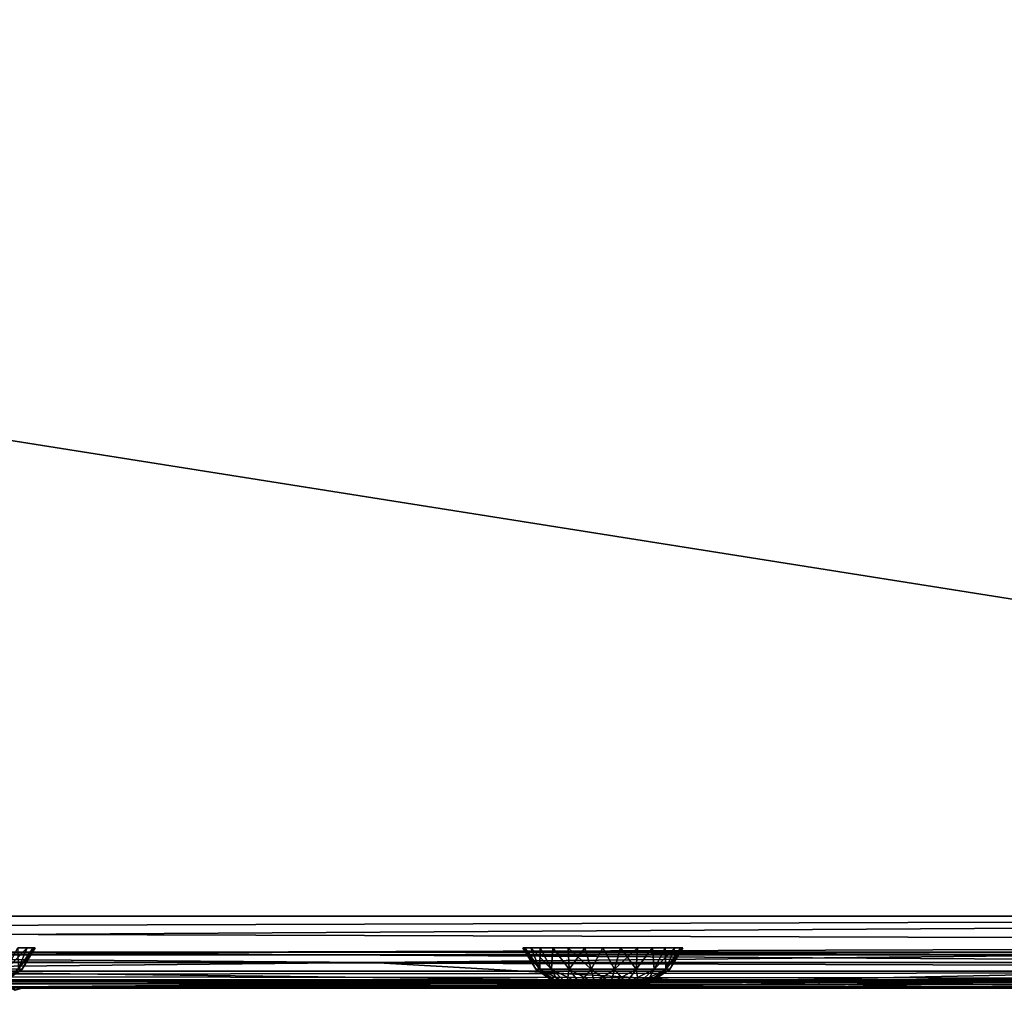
# Model space of a CAD drawing. Header units: millimetres. Extents: x -125 to 125, y -4 to 53.
# Tile 36 of 45: x 42 to 69, y -2 to 25. Entities that reach past the tile are written whole.
import ezdxf

# ---------------------------------------------------------------- set-up
doc = ezdxf.new("R2010")
doc.units = ezdxf.units.MM
doc.header["$LTSCALE"] = 65.185185
for name, color, linetype in [('1', 7, 'CONTINUOUS'), ('100', 7, 'CONTINUOUS'), ('102', 7, 'CONTINUOUS'), ('108', 7, 'CONTINUOUS'), ('112', 7, 'CONTINUOUS'), ('123', 7, 'CONTINUOUS'), ('124', 7, 'CONTINUOUS'), ('174', 7, 'CONTINUOUS'), ('180', 7, 'CONTINUOUS'), ('198', 7, 'CONTINUOUS'), ('199', 7, 'CONTINUOUS'), ('203', 7, 'CONTINUOUS'), ('205', 7, 'CONTINUOUS'), ('4', 7, 'CONTINUOUS'), ('72', 7, 'CONTINUOUS'), ('73', 7, 'CONTINUOUS'), ('74', 7, 'CONTINUOUS'), ('84', 7, 'CONTINUOUS'), ('88', 7, 'CONTINUOUS'), ('92', 7, 'CONTINUOUS'), ('96', 7, 'CONTINUOUS')]:
    doc.layers.add(name, color=color, linetype=linetype)

msp = doc.modelspace()

# ---------------------------------------------------------------- linework, layer by layer
at = {"layer": '1', "color": 7, "linetype": 'Continuous'}
for points in [[(41.837, -2, -49.334), (123.9, -2, -49.334), (41.998, -2, -49.043), (41.837, -2, -49.334)], [(41.837, -2, 49.334), (41.998, -2, 49.043), (68.878, -2, 47.514), (41.837, -2, 49.334)], [(123.9, -2, 49.334), (41.837, -2, 49.334), (122.909, -2, 47.904), (123.9, -2, 49.334)], [(95.903, -2, 47.682), (41.837, -2, 49.334), (68.878, -2, 47.514), (95.903, -2, 47.682)], [(122.909, -2, 47.904), (41.837, -2, 49.334), (95.903, -2, 47.682), (122.909, -2, 47.904)], [(41.859, -2, 47.402), (68.878, -2, 47.514), (42.004, -2, 47.683), (41.859, -2, 47.402)], [(41.859, -2, -47.402), (42.004, -2, -47.683), (82.229, -2, -47.59), (41.859, -2, -47.402)], [(41.998, -2, -49.043), (123.9, -2, -49.334), (42.054, -2, -48.712), (41.998, -2, -49.043)], [(41.998, -2, 49.043), (42.054, -2, 48.712), (68.878, -2, 47.514), (41.998, -2, 49.043)], [(42.004, -2, 47.683), (68.878, -2, 47.514), (42.054, -2, 47.996), (42.004, -2, 47.683)], [(42.004, -2, -47.683), (42.054, -2, -47.996), (82.229, -2, -47.59), (42.004, -2, -47.683)], [(42.054, -2, -47.996), (123.9, -2, -49.334), (82.229, -2, -47.59), (42.054, -2, -47.996)], [(42.054, -2, -48.712), (123.9, -2, -49.334), (42.054, -2, -47.996), (42.054, -2, -48.712)], [(68.878, -2, 47.514), (42.054, -2, 48.712), (42.054, -2, 47.996), (68.878, -2, 47.514)]]:
    msp.add_3dface(points, dxfattribs=at)
at = {"layer": '100', "color": 7, "linetype": 'Continuous'}
for points in [[(51.598, -1.286, 45.686), (0, -1.815, 46.391), (17.2, -1.286, 45.597), (51.598, -1.286, 45.686)], [(60.778, -1.815, 46.53), (0, -1.815, 46.391), (51.598, -1.286, 45.686), (60.778, -1.815, 46.53)], [(85.997, -1.286, 45.864), (60.778, -1.815, 46.53), (51.598, -1.286, 45.686), (85.997, -1.286, 45.864)], [(120.395, -1.286, 46.132), (60.778, -1.815, 46.53), (85.997, -1.286, 45.864), (120.395, -1.286, 46.132)], [(121.469, -1.79, 46.889), (60.778, -1.815, 46.53), (120.395, -1.286, 46.132), (121.469, -1.79, 46.889)], [(60.778, -1.815, 46.53), (0.054, -2, 47.336), (0, -1.815, 46.391), (60.778, -1.815, 46.53)], [(0.054, -2, 47.336), (60.778, -1.815, 46.53), (38.939, -1.978, 47.063), (0.054, -2, 47.336)], [(38.939, -1.978, 47.063), (60.778, -1.815, 46.53), (40, -1.978, 47.063), (38.939, -1.978, 47.063)], [(40, -1.978, 47.063), (60.778, -1.815, 46.53), (41.06, -1.977, 47.064), (40, -1.978, 47.063)], [(41.06, -1.977, 47.064), (60.778, -1.815, 46.53), (41.503, -1.988, 47.151), (41.06, -1.977, 47.064)], [(41.503, -1.988, 47.151), (60.778, -1.815, 46.53), (41.523, -1.988, 47.16), (41.503, -1.988, 47.151)], [(60.778, -1.815, 46.53), (41.859, -2, 47.402), (41.523, -1.988, 47.16), (60.778, -1.815, 46.53)], [(68.878, -2, 47.514), (41.859, -2, 47.402), (60.778, -1.815, 46.53), (68.878, -2, 47.514)], [(121.551, -1.814, 46.947), (60.778, -1.815, 46.53), (121.469, -1.79, 46.889), (121.551, -1.814, 46.947)], [(121.551, -1.814, 46.947), (68.878, -2, 47.514), (60.778, -1.815, 46.53), (121.551, -1.814, 46.947)], [(95.903, -2, 47.682), (68.878, -2, 47.514), (121.551, -1.814, 46.947), (95.903, -2, 47.682)]]:
    msp.add_3dface(points, dxfattribs=at)
at = {"layer": '102', "color": 7, "linetype": 'Continuous'}
for points in [[(0, -1.815, -46.391), (60.778, -1.815, -46.53), (17.2, -1.286, -45.597), (0, -1.815, -46.391)], [(17.2, -1.286, -45.597), (60.778, -1.815, -46.53), (51.598, -1.286, -45.686), (17.2, -1.286, -45.597)], [(51.598, -1.286, -45.686), (60.778, -1.815, -46.53), (85.997, -1.286, -45.864), (51.598, -1.286, -45.686)], [(60.778, -1.815, -46.53), (121.551, -1.814, -46.947), (85.997, -1.286, -45.864), (60.778, -1.815, -46.53)], [(60.778, -1.815, -46.53), (0, -1.815, -46.391), (41.06, -1.977, -47.064), (60.778, -1.815, -46.53)], [(41.503, -1.988, -47.151), (60.778, -1.815, -46.53), (41.06, -1.977, -47.064), (41.503, -1.988, -47.151)], [(41.523, -1.988, -47.16), (60.778, -1.815, -46.53), (41.503, -1.988, -47.151), (41.523, -1.988, -47.16)], [(41.859, -2, -47.402), (60.778, -1.815, -46.53), (41.523, -1.988, -47.16), (41.859, -2, -47.402)], [(41.859, -2, -47.402), (82.229, -2, -47.59), (60.778, -1.815, -46.53), (41.859, -2, -47.402)], [(60.778, -1.815, -46.53), (82.229, -2, -47.59), (121.551, -1.814, -46.947), (60.778, -1.815, -46.53)]]:
    msp.add_3dface(points, dxfattribs=at)
at = {"layer": '108', "color": 7, "linetype": 'Continuous'}
for points in [[(51.601, -1, -44.986), (17.2, -1, -44.897), (24.08, -1.074, -45.286), (51.601, -1, -44.986)], [(17.2, -1.286, -45.597), (51.598, -1.286, -45.686), (24.08, -1.074, -45.286), (17.2, -1.286, -45.597)], [(51.601, -1, -44.986), (24.08, -1.074, -45.286), (72.24, -1.074, -45.46), (51.601, -1, -44.986)], [(24.08, -1.074, -45.286), (51.598, -1.286, -45.686), (72.24, -1.074, -45.46), (24.08, -1.074, -45.286)], [(51.598, -1.286, -45.686), (85.997, -1.286, -45.864), (72.24, -1.074, -45.46), (51.598, -1.286, -45.686)], [(86.002, -1, -45.165), (51.601, -1, -44.986), (72.24, -1.074, -45.46), (86.002, -1, -45.165)]]:
    msp.add_3dface(points, dxfattribs=at)
at = {"layer": '112', "color": 7, "linetype": 'Continuous'}
for points in [[(17.2, -1, 44.897), (51.601, -1, 44.986), (24.08, -1.074, 45.286), (17.2, -1, 44.897)], [(51.598, -1.286, 45.686), (17.2, -1.286, 45.597), (24.08, -1.074, 45.286), (51.598, -1.286, 45.686)], [(51.601, -1, 44.986), (72.24, -1.074, 45.46), (24.08, -1.074, 45.286), (51.601, -1, 44.986)], [(72.24, -1.074, 45.46), (51.598, -1.286, 45.686), (24.08, -1.074, 45.286), (72.24, -1.074, 45.46)], [(85.997, -1.286, 45.864), (51.598, -1.286, 45.686), (72.24, -1.074, 45.46), (85.997, -1.286, 45.864)], [(51.601, -1, 44.986), (86.002, -1, 45.165), (72.24, -1.074, 45.46), (51.601, -1, 44.986)]]:
    msp.add_3dface(points, dxfattribs=at)
at = {"layer": '123', "color": 7, "linetype": 'Continuous'}
for points in [[(41.738, -0.881, 1.386), (41.75, -1.467, 0.637), (42.003, -0.881, 0.965), (41.738, -0.881, 1.386)], [(41.75, -1.467, 0.637), (41.862, -1.467), (42.167, -0.881, 0.495), (41.75, -1.467, 0.637)], [(42.003, -0.881, 0.965), (41.75, -1.467, 0.637), (42.167, -0.881, 0.495), (42.003, -0.881, 0.965)], [(41.862, -1.467), (42.223, -0.881), (42.167, -0.881, 0.495), (41.862, -1.467)], [(41.298, -1.861), (41.862, -1.467), (41.75, -1.467, 0.637), (41.298, -1.861)]]:
    msp.add_3dface(points, dxfattribs=at)
at = {"layer": '124', "color": 7, "linetype": 'Continuous'}
for points in [[(41.75, -1.467, -0.637), (41.426, -1.467, -1.197), (42.003, -0.881, -0.965), (41.75, -1.467, -0.637)], [(42.003, -0.881, -0.965), (41.426, -1.467, -1.197), (41.738, -0.881, -1.386), (42.003, -0.881, -0.965)], [(42.223, -0.881), (41.75, -1.467, -0.637), (42.167, -0.881, -0.495), (42.223, -0.881)], [(42.223, -0.881), (41.862, -1.467), (41.75, -1.467, -0.637), (42.223, -0.881)], [(42.167, -0.881, -0.495), (41.75, -1.467, -0.637), (42.003, -0.881, -0.965), (42.167, -0.881, -0.495)], [(41.862, -1.467), (41.298, -1.861), (41.22, -1.861, -0.444), (41.862, -1.467)], [(41.862, -1.467), (41.22, -1.861, -0.444), (41.75, -1.467, -0.637), (41.862, -1.467)]]:
    msp.add_3dface(points, dxfattribs=at)
at = {"layer": '174', "color": 7, "linetype": 'Continuous'}
msp.add_3dface([(41.837, -2, 49.334), (41.612, -1.989, 49.439), (41.656, -2.057, 49.189), (41.837, -2, 49.334)], dxfattribs=at)
at = {"layer": '180', "color": 7, "linetype": 'Continuous'}
msp.add_3dface([(41.523, -1.988, 47.16), (41.859, -2, 47.402), (41.672, -2.057, 47.54), (41.523, -1.988, 47.16)], dxfattribs=at)
at = {"layer": '198', "color": 7, "linetype": 'Continuous'}
msp.add_3dface([(41.859, -2, -47.402), (41.523, -1.988, -47.16), (41.672, -2.057, -47.54), (41.859, -2, -47.402)], dxfattribs=at)
at = {"layer": '199', "color": 7, "linetype": 'Continuous'}
msp.add_3dface([(41.612, -1.989, -49.439), (41.837, -2, -49.334), (41.656, -2.057, -49.189), (41.612, -1.989, -49.439)], dxfattribs=at)
at = {"layer": '203', "color": 253, "linetype": 'Continuous', "true_color": 0xa2afbf}
for points in [[(-124.655, 39.565, 49.655), (-125, 0, 50), (125, 0, 50), (-124.655, 39.565, 49.655)], [(124.655, 39.565, 49.655), (-124.655, 39.565, 49.655), (125, 0, 50), (124.655, 39.565, 49.655)]]:
    msp.add_3dface(points, dxfattribs=at)
at = {"layer": '205', "color": 253, "linetype": 'Continuous', "true_color": 0xa2afbf}
for points in [[(-125, 0, -50), (124.655, 39.565, -49.655), (125, 0, -50), (-125, 0, -50)], [(-125, 0, -50), (-124.655, 39.565, -49.655), (124.655, 39.565, -49.655), (-125, 0, -50)]]:
    msp.add_3dface(points, dxfattribs=at)
at = {"layer": '4', "color": 7, "linetype": 'Continuous'}
for points in [[(17.2, -1, 44.897), (51.601, -1, -44.986), (51.601, -1, 44.986), (17.2, -1, 44.897)], [(17.2, -1, -44.897), (51.601, -1, -44.986), (17.2, -1, 44.897), (17.2, -1, -44.897)], [(51.601, -1, 44.986), (86.002, -1, -45.165), (86.002, -1, 45.165), (51.601, -1, 44.986)], [(51.601, -1, -44.986), (86.002, -1, -45.165), (51.601, -1, 44.986), (51.601, -1, -44.986)]]:
    msp.add_3dface(points, dxfattribs=at)
at = {"layer": '72', "color": 7, "linetype": 'Continuous'}
for points in [[(57.396, -2, -0.162), (58.626, -2), (57.374, -2), (57.396, -2, -0.162)], [(57.374, -2), (58.626, -2), (58.604, -2, 0.162), (57.374, -2)], [(57.396, -2, 0.162), (57.374, -2), (58.604, -2, 0.162), (57.396, -2, 0.162)], [(58.604, -2, -0.162), (58.626, -2), (57.396, -2, -0.162), (58.604, -2, -0.162)], [(57.458, -2, 0.313), (57.396, -2, 0.162), (58.542, -2, 0.313), (57.458, -2, 0.313)], [(58.542, -2, 0.313), (57.396, -2, 0.162), (58.604, -2, 0.162), (58.542, -2, 0.313)], [(57.458, -2, -0.313), (58.604, -2, -0.162), (57.396, -2, -0.162), (57.458, -2, -0.313)], [(58.442, -2, 0.442), (57.458, -2, 0.313), (58.542, -2, 0.313), (58.442, -2, 0.442)], [(58.542, -2, -0.313), (58.604, -2, -0.162), (57.458, -2, -0.313), (58.542, -2, -0.313)], [(57.558, -2, 0.442), (57.458, -2, 0.313), (58.442, -2, 0.442), (57.558, -2, 0.442)], [(57.558, -2, -0.442), (58.542, -2, -0.313), (57.458, -2, -0.313), (57.558, -2, -0.442)], [(57.687, -2, 0.542), (57.558, -2, 0.442), (58.313, -2, 0.542), (57.687, -2, 0.542)], [(58.313, -2, 0.542), (57.558, -2, 0.442), (58.442, -2, 0.442), (58.313, -2, 0.542)], [(57.687, -2, -0.542), (58.442, -2, -0.442), (57.558, -2, -0.442), (57.687, -2, -0.542)], [(58.442, -2, -0.442), (58.542, -2, -0.313), (57.558, -2, -0.442), (58.442, -2, -0.442)], [(58.162, -2, 0.604), (57.687, -2, 0.542), (58.313, -2, 0.542), (58.162, -2, 0.604)], [(57.838, -2, 0.604), (57.687, -2, 0.542), (58.162, -2, 0.604), (57.838, -2, 0.604)], [(57.838, -2, -0.604), (58.313, -2, -0.542), (57.687, -2, -0.542), (57.838, -2, -0.604)], [(58.313, -2, -0.542), (58.442, -2, -0.442), (57.687, -2, -0.542), (58.313, -2, -0.542)], [(58, -2, -0.626), (58.162, -2, -0.604), (57.838, -2, -0.604), (58, -2, -0.626)], [(58.162, -2, -0.604), (58.313, -2, -0.542), (57.838, -2, -0.604), (58.162, -2, -0.604)], [(58, -2, 0.626), (57.838, -2, 0.604), (58.162, -2, 0.604), (58, -2, 0.626)]]:
    msp.add_3dface(points, dxfattribs=at)
at = {"layer": '73', "color": 7, "linetype": 'Continuous'}
for points in [[(55.777, -0.881), (56.25, -1.467, 0.637), (55.833, -0.881, 0.495), (55.777, -0.881)], [(56.138, -1.467), (56.25, -1.467, 0.637), (55.777, -0.881), (56.138, -1.467)], [(55.833, -0.881, 0.495), (56.25, -1.467, 0.637), (55.997, -0.881, 0.965), (55.833, -0.881, 0.495)], [(56.25, -1.467, 0.637), (56.574, -1.467, 1.197), (55.997, -0.881, 0.965), (56.25, -1.467, 0.637)], [(55.997, -0.881, 0.965), (56.574, -1.467, 1.197), (56.262, -0.881, 1.386), (55.997, -0.881, 0.965)], [(56.262, -0.881, 1.386), (56.574, -1.467, 1.197), (56.614, -0.881, 1.738), (56.262, -0.881, 1.386)], [(56.574, -1.467, 1.197), (57.069, -1.467, 1.613), (56.614, -0.881, 1.738), (56.574, -1.467, 1.197)], [(56.614, -0.881, 1.738), (57.069, -1.467, 1.613), (57.035, -0.881, 2.003), (56.614, -0.881, 1.738)], [(57.035, -0.881, 2.003), (57.677, -1.467, 1.834), (57.505, -0.881, 2.167), (57.035, -0.881, 2.003)], [(57.069, -1.467, 1.613), (57.677, -1.467, 1.834), (57.035, -0.881, 2.003), (57.069, -1.467, 1.613)], [(57.505, -0.881, 2.167), (57.677, -1.467, 1.834), (58, -0.881, 2.223), (57.505, -0.881, 2.167)], [(57.677, -1.467, 1.834), (58.323, -1.467, 1.834), (58, -0.881, 2.223), (57.677, -1.467, 1.834)], [(58, -0.881, 2.223), (58.323, -1.467, 1.834), (58.495, -0.881, 2.167), (58, -0.881, 2.223)], [(58.323, -1.467, 1.834), (58.931, -1.467, 1.613), (58.495, -0.881, 2.167), (58.323, -1.467, 1.834)], [(58.495, -0.881, 2.167), (58.931, -1.467, 1.613), (58.965, -0.881, 2.003), (58.495, -0.881, 2.167)], [(58.965, -0.881, 2.003), (58.931, -1.467, 1.613), (59.386, -0.881, 1.738), (58.965, -0.881, 2.003)], [(58.931, -1.467, 1.613), (59.426, -1.467, 1.197), (59.386, -0.881, 1.738), (58.931, -1.467, 1.613)], [(59.386, -0.881, 1.738), (59.426, -1.467, 1.197), (59.738, -0.881, 1.386), (59.386, -0.881, 1.738)], [(59.426, -1.467, 1.197), (59.75, -1.467, 0.637), (59.738, -0.881, 1.386), (59.426, -1.467, 1.197)], [(59.738, -0.881, 1.386), (59.75, -1.467, 0.637), (60.003, -0.881, 0.965), (59.738, -0.881, 1.386)], [(59.75, -1.467, 0.637), (59.862, -1.467), (60.167, -0.881, 0.495), (59.75, -1.467, 0.637)], [(60.003, -0.881, 0.965), (59.75, -1.467, 0.637), (60.167, -0.881, 0.495), (60.003, -0.881, 0.965)], [(59.862, -1.467), (60.223, -0.881), (60.167, -0.881, 0.495), (59.862, -1.467)], [(56.138, -1.467), (56.78, -1.861, 0.444), (56.25, -1.467, 0.637), (56.138, -1.467)], [(56.702, -1.861), (56.78, -1.861, 0.444), (56.138, -1.467), (56.702, -1.861)], [(56.25, -1.467, 0.637), (57.005, -1.861, 0.835), (56.574, -1.467, 1.197), (56.25, -1.467, 0.637)], [(56.78, -1.861, 0.444), (57.005, -1.861, 0.835), (56.25, -1.467, 0.637), (56.78, -1.861, 0.444)], [(56.574, -1.467, 1.197), (57.351, -1.861, 1.124), (57.069, -1.467, 1.613), (56.574, -1.467, 1.197)], [(57.005, -1.861, 0.835), (57.351, -1.861, 1.124), (56.574, -1.467, 1.197), (57.005, -1.861, 0.835)], [(57.069, -1.467, 1.613), (57.775, -1.861, 1.279), (57.677, -1.467, 1.834), (57.069, -1.467, 1.613)], [(57.351, -1.861, 1.124), (57.775, -1.861, 1.279), (57.069, -1.467, 1.613), (57.351, -1.861, 1.124)], [(57.677, -1.467, 1.834), (58.225, -1.861, 1.279), (58.323, -1.467, 1.834), (57.677, -1.467, 1.834)], [(57.775, -1.861, 1.279), (58.225, -1.861, 1.279), (57.677, -1.467, 1.834), (57.775, -1.861, 1.279)], [(58.225, -1.861, 1.279), (58.649, -1.861, 1.124), (58.323, -1.467, 1.834), (58.225, -1.861, 1.279)], [(58.323, -1.467, 1.834), (58.649, -1.861, 1.124), (58.931, -1.467, 1.613), (58.323, -1.467, 1.834)], [(58.649, -1.861, 1.124), (58.995, -1.861, 0.835), (58.931, -1.467, 1.613), (58.649, -1.861, 1.124)], [(58.931, -1.467, 1.613), (58.995, -1.861, 0.835), (59.426, -1.467, 1.197), (58.931, -1.467, 1.613)], [(58.995, -1.861, 0.835), (59.22, -1.861, 0.444), (59.426, -1.467, 1.197), (58.995, -1.861, 0.835)], [(59.426, -1.467, 1.197), (59.22, -1.861, 0.444), (59.75, -1.467, 0.637), (59.426, -1.467, 1.197)], [(59.22, -1.861, 0.444), (59.298, -1.861), (59.75, -1.467, 0.637), (59.22, -1.861, 0.444)], [(59.298, -1.861), (59.862, -1.467), (59.75, -1.467, 0.637), (59.298, -1.861)], [(57.374, -2), (57.396, -2, 0.162), (56.702, -1.861), (57.374, -2)], [(56.702, -1.861), (57.396, -2, 0.162), (56.78, -1.861, 0.444), (56.702, -1.861)], [(56.78, -1.861, 0.444), (57.458, -2, 0.313), (57.005, -1.861, 0.835), (56.78, -1.861, 0.444)], [(57.396, -2, 0.162), (57.458, -2, 0.313), (56.78, -1.861, 0.444), (57.396, -2, 0.162)], [(57.005, -1.861, 0.835), (57.687, -2, 0.542), (57.351, -1.861, 1.124), (57.005, -1.861, 0.835)], [(57.558, -2, 0.442), (57.687, -2, 0.542), (57.005, -1.861, 0.835), (57.558, -2, 0.442)], [(57.458, -2, 0.313), (57.558, -2, 0.442), (57.005, -1.861, 0.835), (57.458, -2, 0.313)], [(57.351, -1.861, 1.124), (57.838, -2, 0.604), (57.775, -1.861, 1.279), (57.351, -1.861, 1.124)], [(57.687, -2, 0.542), (57.838, -2, 0.604), (57.351, -1.861, 1.124), (57.687, -2, 0.542)], [(57.775, -1.861, 1.279), (58, -2, 0.626), (58.225, -1.861, 1.279), (57.775, -1.861, 1.279)], [(57.838, -2, 0.604), (58, -2, 0.626), (57.775, -1.861, 1.279), (57.838, -2, 0.604)], [(58, -2, 0.626), (58.162, -2, 0.604), (58.225, -1.861, 1.279), (58, -2, 0.626)], [(58.162, -2, 0.604), (58.313, -2, 0.542), (58.225, -1.861, 1.279), (58.162, -2, 0.604)], [(58.225, -1.861, 1.279), (58.313, -2, 0.542), (58.649, -1.861, 1.124), (58.225, -1.861, 1.279)], [(58.313, -2, 0.542), (58.442, -2, 0.442), (58.649, -1.861, 1.124), (58.313, -2, 0.542)], [(58.649, -1.861, 1.124), (58.442, -2, 0.442), (58.995, -1.861, 0.835), (58.649, -1.861, 1.124)], [(58.442, -2, 0.442), (58.542, -2, 0.313), (58.995, -1.861, 0.835), (58.442, -2, 0.442)], [(58.542, -2, 0.313), (58.604, -2, 0.162), (59.22, -1.861, 0.444), (58.542, -2, 0.313)], [(58.995, -1.861, 0.835), (58.542, -2, 0.313), (59.22, -1.861, 0.444), (58.995, -1.861, 0.835)], [(58.604, -2, 0.162), (58.626, -2), (59.22, -1.861, 0.444), (58.604, -2, 0.162)], [(59.22, -1.861, 0.444), (58.626, -2), (59.298, -1.861), (59.22, -1.861, 0.444)]]:
    msp.add_3dface(points, dxfattribs=at)
at = {"layer": '74', "color": 7, "linetype": 'Continuous'}
for points in [[(56.138, -1.467), (55.777, -0.881), (55.833, -0.881, -0.495), (56.138, -1.467)], [(55.997, -0.881, -0.965), (56.25, -1.467, -0.637), (55.833, -0.881, -0.495), (55.997, -0.881, -0.965)], [(56.25, -1.467, -0.637), (56.138, -1.467), (55.833, -0.881, -0.495), (56.25, -1.467, -0.637)], [(56.262, -0.881, -1.386), (56.25, -1.467, -0.637), (55.997, -0.881, -0.965), (56.262, -0.881, -1.386)], [(56.574, -1.467, -1.197), (56.25, -1.467, -0.637), (56.262, -0.881, -1.386), (56.574, -1.467, -1.197)], [(56.614, -0.881, -1.738), (56.574, -1.467, -1.197), (56.262, -0.881, -1.386), (56.614, -0.881, -1.738)], [(57.069, -1.467, -1.613), (56.574, -1.467, -1.197), (56.614, -0.881, -1.738), (57.069, -1.467, -1.613)], [(57.035, -0.881, -2.003), (57.069, -1.467, -1.613), (56.614, -0.881, -1.738), (57.035, -0.881, -2.003)], [(57.505, -0.881, -2.167), (57.069, -1.467, -1.613), (57.035, -0.881, -2.003), (57.505, -0.881, -2.167)], [(57.677, -1.467, -1.834), (57.069, -1.467, -1.613), (57.505, -0.881, -2.167), (57.677, -1.467, -1.834)], [(58, -0.881, -2.223), (57.677, -1.467, -1.834), (57.505, -0.881, -2.167), (58, -0.881, -2.223)], [(58.323, -1.467, -1.834), (57.677, -1.467, -1.834), (58, -0.881, -2.223), (58.323, -1.467, -1.834)], [(58.495, -0.881, -2.167), (58.323, -1.467, -1.834), (58, -0.881, -2.223), (58.495, -0.881, -2.167)], [(58.965, -0.881, -2.003), (58.323, -1.467, -1.834), (58.495, -0.881, -2.167), (58.965, -0.881, -2.003)], [(58.931, -1.467, -1.613), (58.323, -1.467, -1.834), (58.965, -0.881, -2.003), (58.931, -1.467, -1.613)], [(59.386, -0.881, -1.738), (58.931, -1.467, -1.613), (58.965, -0.881, -2.003), (59.386, -0.881, -1.738)], [(59.426, -1.467, -1.197), (58.931, -1.467, -1.613), (59.386, -0.881, -1.738), (59.426, -1.467, -1.197)], [(59.738, -0.881, -1.386), (59.426, -1.467, -1.197), (59.386, -0.881, -1.738), (59.738, -0.881, -1.386)], [(60.003, -0.881, -0.965), (59.426, -1.467, -1.197), (59.738, -0.881, -1.386), (60.003, -0.881, -0.965)], [(59.75, -1.467, -0.637), (59.426, -1.467, -1.197), (60.003, -0.881, -0.965), (59.75, -1.467, -0.637)], [(60.223, -0.881), (59.75, -1.467, -0.637), (60.167, -0.881, -0.495), (60.223, -0.881)], [(60.223, -0.881), (59.862, -1.467), (59.75, -1.467, -0.637), (60.223, -0.881)], [(60.167, -0.881, -0.495), (59.75, -1.467, -0.637), (60.003, -0.881, -0.965), (60.167, -0.881, -0.495)], [(56.702, -1.861), (56.138, -1.467), (56.25, -1.467, -0.637), (56.702, -1.861)], [(56.78, -1.861, -0.444), (56.702, -1.861), (56.25, -1.467, -0.637), (56.78, -1.861, -0.444)], [(56.574, -1.467, -1.197), (56.78, -1.861, -0.444), (56.25, -1.467, -0.637), (56.574, -1.467, -1.197)], [(57.005, -1.861, -0.835), (56.78, -1.861, -0.444), (56.574, -1.467, -1.197), (57.005, -1.861, -0.835)], [(57.069, -1.467, -1.613), (57.005, -1.861, -0.835), (56.574, -1.467, -1.197), (57.069, -1.467, -1.613)], [(57.351, -1.861, -1.124), (57.005, -1.861, -0.835), (57.069, -1.467, -1.613), (57.351, -1.861, -1.124)], [(57.677, -1.467, -1.834), (57.351, -1.861, -1.124), (57.069, -1.467, -1.613), (57.677, -1.467, -1.834)], [(57.775, -1.861, -1.279), (57.351, -1.861, -1.124), (57.677, -1.467, -1.834), (57.775, -1.861, -1.279)], [(58.323, -1.467, -1.834), (57.775, -1.861, -1.279), (57.677, -1.467, -1.834), (58.323, -1.467, -1.834)], [(58.225, -1.861, -1.279), (57.775, -1.861, -1.279), (58.323, -1.467, -1.834), (58.225, -1.861, -1.279)], [(58.931, -1.467, -1.613), (58.225, -1.861, -1.279), (58.323, -1.467, -1.834), (58.931, -1.467, -1.613)], [(58.649, -1.861, -1.124), (58.225, -1.861, -1.279), (58.931, -1.467, -1.613), (58.649, -1.861, -1.124)], [(59.426, -1.467, -1.197), (58.649, -1.861, -1.124), (58.931, -1.467, -1.613), (59.426, -1.467, -1.197)], [(58.995, -1.861, -0.835), (58.649, -1.861, -1.124), (59.426, -1.467, -1.197), (58.995, -1.861, -0.835)], [(59.75, -1.467, -0.637), (58.995, -1.861, -0.835), (59.426, -1.467, -1.197), (59.75, -1.467, -0.637)], [(59.22, -1.861, -0.444), (58.995, -1.861, -0.835), (59.75, -1.467, -0.637), (59.22, -1.861, -0.444)], [(59.862, -1.467), (59.22, -1.861, -0.444), (59.75, -1.467, -0.637), (59.862, -1.467)], [(59.862, -1.467), (59.298, -1.861), (59.22, -1.861, -0.444), (59.862, -1.467)], [(57.374, -2), (56.702, -1.861), (56.78, -1.861, -0.444), (57.374, -2)], [(57.396, -2, -0.162), (57.374, -2), (56.78, -1.861, -0.444), (57.396, -2, -0.162)], [(57.005, -1.861, -0.835), (57.458, -2, -0.313), (56.78, -1.861, -0.444), (57.005, -1.861, -0.835)], [(57.458, -2, -0.313), (57.396, -2, -0.162), (56.78, -1.861, -0.444), (57.458, -2, -0.313)], [(57.351, -1.861, -1.124), (57.558, -2, -0.442), (57.005, -1.861, -0.835), (57.351, -1.861, -1.124)], [(57.558, -2, -0.442), (57.458, -2, -0.313), (57.005, -1.861, -0.835), (57.558, -2, -0.442)], [(57.775, -1.861, -1.279), (57.687, -2, -0.542), (57.351, -1.861, -1.124), (57.775, -1.861, -1.279)], [(57.687, -2, -0.542), (57.558, -2, -0.442), (57.351, -1.861, -1.124), (57.687, -2, -0.542)], [(57.838, -2, -0.604), (57.687, -2, -0.542), (57.775, -1.861, -1.279), (57.838, -2, -0.604)], [(58.225, -1.861, -1.279), (58, -2, -0.626), (57.775, -1.861, -1.279), (58.225, -1.861, -1.279)], [(58, -2, -0.626), (57.838, -2, -0.604), (57.775, -1.861, -1.279), (58, -2, -0.626)], [(58.162, -2, -0.604), (58, -2, -0.626), (58.225, -1.861, -1.279), (58.162, -2, -0.604)], [(58.313, -2, -0.542), (58.162, -2, -0.604), (58.649, -1.861, -1.124), (58.313, -2, -0.542)], [(58.649, -1.861, -1.124), (58.162, -2, -0.604), (58.225, -1.861, -1.279), (58.649, -1.861, -1.124)], [(58.442, -2, -0.442), (58.313, -2, -0.542), (58.995, -1.861, -0.835), (58.442, -2, -0.442)], [(58.995, -1.861, -0.835), (58.313, -2, -0.542), (58.649, -1.861, -1.124), (58.995, -1.861, -0.835)], [(58.542, -2, -0.313), (58.442, -2, -0.442), (58.995, -1.861, -0.835), (58.542, -2, -0.313)], [(59.22, -1.861, -0.444), (58.542, -2, -0.313), (58.995, -1.861, -0.835), (59.22, -1.861, -0.444)], [(58.604, -2, -0.162), (58.542, -2, -0.313), (59.22, -1.861, -0.444), (58.604, -2, -0.162)], [(59.298, -1.861), (58.604, -2, -0.162), (59.22, -1.861, -0.444), (59.298, -1.861)], [(58.626, -2), (58.604, -2, -0.162), (59.298, -1.861), (58.626, -2)]]:
    msp.add_3dface(points, dxfattribs=at)
at = {"layer": '84', "color": 7, "linetype": 'Continuous'}
for points in [[(-123.9, 0, -49.9), (123.9, 0, -49.9), (-123.9, -0.761, -49.867), (-123.9, 0, -49.9)], [(123.9, 0, -49.9), (-123.9, -1.522, -49.834), (-123.9, -0.761, -49.867), (123.9, 0, -49.9)], [(123.9, -0.761, -49.867), (-123.9, -1.522, -49.834), (123.9, 0, -49.9), (123.9, -0.761, -49.867)], [(123.9, -1.522, -49.834), (-123.9, -1.522, -49.834), (123.9, -0.761, -49.867), (123.9, -1.522, -49.834)]]:
    msp.add_3dface(points, dxfattribs=at)
at = {"layer": '88', "color": 7, "linetype": 'Continuous'}
for points in [[(123.9, -0.761, 49.867), (123.9, 0, 49.9), (-123.9, 0, 49.9), (123.9, -0.761, 49.867)], [(-123.9, -0.761, 49.867), (123.9, -1.522, 49.834), (-123.9, 0, 49.9), (-123.9, -0.761, 49.867)], [(123.9, -1.522, 49.834), (123.9, -0.761, 49.867), (-123.9, 0, 49.9), (123.9, -1.522, 49.834)], [(-123.9, -1.522, 49.834), (123.9, -1.522, 49.834), (-123.9, -0.761, 49.867), (-123.9, -1.522, 49.834)]]:
    msp.add_3dface(points, dxfattribs=at)
at = {"layer": '92', "color": 7, "linetype": 'Continuous'}
for points in [[(-123.9, -1.522, -49.834), (123.9, -1.522, -49.834), (123.9, -1.762, -49.76), (-123.9, -1.522, -49.834)], [(-123.9, -1.522, -49.834), (123.9, -1.762, -49.76), (-123.9, -1.762, -49.76), (-123.9, -1.522, -49.834)], [(123.9, -1.937, -49.578), (41.065, -1.962, -49.524), (-123.9, -1.762, -49.76), (123.9, -1.937, -49.578)], [(123.9, -1.762, -49.76), (123.9, -1.937, -49.578), (-123.9, -1.762, -49.76), (123.9, -1.762, -49.76)], [(123.9, -2, -49.334), (41.065, -1.962, -49.524), (123.9, -1.937, -49.578), (123.9, -2, -49.334)], [(41.065, -1.962, -49.524), (123.9, -2, -49.334), (41.347, -1.971, -49.503), (41.065, -1.962, -49.524)], [(41.347, -1.971, -49.503), (123.9, -2, -49.334), (41.476, -1.979, -49.478), (41.347, -1.971, -49.503)], [(41.476, -1.979, -49.478), (123.9, -2, -49.334), (41.612, -1.989, -49.439), (41.476, -1.979, -49.478)], [(123.9, -2, -49.334), (41.837, -2, -49.334), (41.612, -1.989, -49.439), (123.9, -2, -49.334)]]:
    msp.add_3dface(points, dxfattribs=at)
at = {"layer": '96', "color": 7, "linetype": 'Continuous'}
for points in [[(123.9, -1.522, 49.834), (-123.9, -1.762, 49.76), (123.9, -1.762, 49.76), (123.9, -1.522, 49.834)], [(123.9, -1.522, 49.834), (-123.9, -1.522, 49.834), (-123.9, -1.762, 49.76), (123.9, -1.522, 49.834)], [(-123.9, -1.762, 49.76), (-123.9, -1.937, 49.578), (123.9, -1.762, 49.76), (-123.9, -1.762, 49.76)], [(-123.9, -1.937, 49.578), (-41.065, -1.962, 49.524), (123.9, -1.762, 49.76), (-123.9, -1.937, 49.578)], [(-41.065, -1.962, 49.524), (-38.935, -1.962, 49.524), (123.9, -1.762, 49.76), (-41.065, -1.962, 49.524)], [(-38.935, -1.962, 49.524), (38.935, -1.962, 49.524), (123.9, -1.762, 49.76), (-38.935, -1.962, 49.524)], [(38.935, -1.962, 49.524), (41.065, -1.962, 49.524), (123.9, -1.762, 49.76), (38.935, -1.962, 49.524)], [(123.9, -1.937, 49.578), (123.9, -1.762, 49.76), (41.065, -1.962, 49.524), (123.9, -1.937, 49.578)], [(41.347, -1.971, 49.503), (123.9, -1.937, 49.578), (41.065, -1.962, 49.524), (41.347, -1.971, 49.503)], [(41.474, -1.979, 49.479), (123.9, -1.937, 49.578), (41.347, -1.971, 49.503), (41.474, -1.979, 49.479)], [(41.612, -1.989, 49.439), (123.9, -1.937, 49.578), (41.474, -1.979, 49.479), (41.612, -1.989, 49.439)], [(41.837, -2, 49.334), (123.9, -1.937, 49.578), (41.612, -1.989, 49.439), (41.837, -2, 49.334)], [(41.837, -2, 49.334), (123.9, -2, 49.334), (123.9, -1.937, 49.578), (41.837, -2, 49.334)]]:
    msp.add_3dface(points, dxfattribs=at)

doc.saveas('drawing.dxf')
